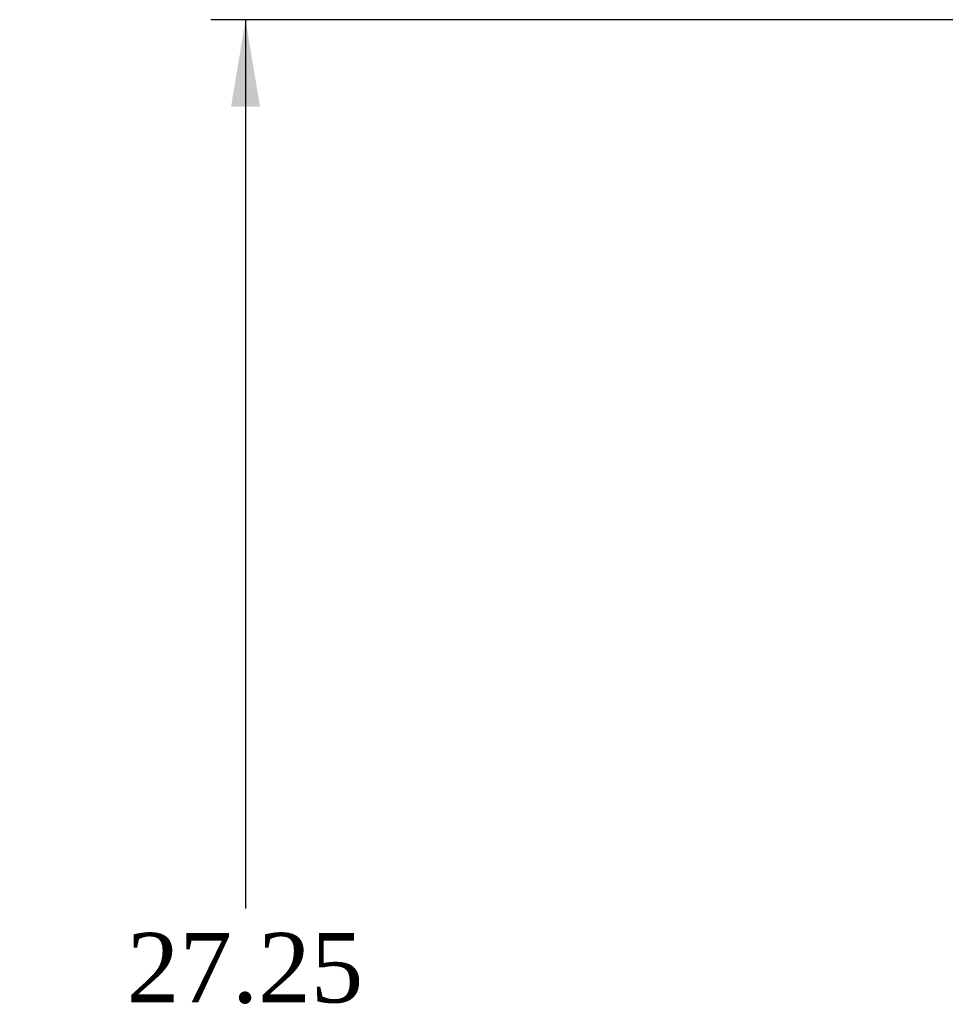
# Model space of a CAD drawing. Header units: inches. Extents: x 1 to 240, y -1 to 159.
# Tile 63 of 103: x 102 to 116, y 83 to 97. Entities that reach past the tile are written whole.
import ezdxf
from ezdxf.enums import TextEntityAlignment as Align

# ---------------------------------------------------------------- set-up
doc = ezdxf.new("R2010")
doc.units = ezdxf.units.IN
doc.header["$MEASUREMENT"] = 0
doc.layers.add('Default', color=7, linetype='Continuous')
doc.styles.add('SEACAD_Times_New_Roman', font='times.ttf')
doc.dimstyles.new('HAMMOND_(STH_-_240x160)', dxfattribs={"dimtxt": 1, "dimasz": 1.25, "dimexe": 0.5, "dimexo": 0.5, "dimgap": 0.25, "dimtad": 0, "dimtih": 1, "dimtoh": 1, "dimzin": 0, "dimdsep": 46, "dimtxsty": 'SEACAD_Times_New_Roman', "dimblk1": '_SE_FILLED', "dimblk2": '_SE_FILLED', "dimsah": 1, "dimcen": 0.5, "dimadec": 0, "dimazin": 0, "dimtfac": 0.8, "dimtofl": 0, "dimtmove": 0, "dimatfit": 3, "dimfxl": 1, "dimtolj": 1, "dimtzin": 0, "dimarcsym": 0})

# ---------------------------------------------------------------- blocks, each defined once
blk = doc.blocks.new('DMBLK2870')
at = {"layer": 'Default', "linetype": 'Continuous'}
for points in [[(105.278, 95.413), (105.694, 95.413), (105.486, 96.663)], [(105.278, 70.663), (105.486, 69.413), (105.694, 70.663)]]:
    blk.add_hatch(color=7, dxfattribs=at).paths.add_polyline_path(points)
at = {"layer": 'Default', "color": 7, "linetype": 'Continuous'}
for p, q in [((115.653, 96.663), (104.986, 96.663)), ((105.486, 96.663), (105.486, 83.888)), ((105.486, 79.188), (105.486, 69.413)), ((115.653, 69.413), (104.986, 69.413))]:
    blk.add_line(p, q, dxfattribs=at)
at = {"layer": 'Default', "color": 7, "linetype": 'Continuous', "style": 'SEACAD_Times_New_Roman'}
for s, p in [('27.25', (103.78, 83.538)), ('DOOR', (103.389, 82.038)), ('OPENING', (102.24, 80.538))]:
    blk.add_text(s, height=1, dxfattribs=at).set_placement(p, align=Align.TOP_LEFT)
blk = doc.blocks.new('_SE_FILLED')
at = {"color": 0}
blk.add_line((0, 0), (-1, 0), dxfattribs=at)
blk.add_solid([(0, 0), (-1, -0.1665), (-1, 0.1665), (0, 0)], dxfattribs=at)

msp = doc.modelspace()

# ---------------------------------------------------------------- dimensions: what is measured, and where the dimension line sits
at = {"layer": 'Default', "color": 7, "linetype": 'Continuous'}
dim = msp.add_linear_dim(base=(105.486, 96.663), p1=(116.153, 96.663), p2=(116.153, 69.413), angle=270, text='\\A1;<>\\PDOOR\\XOPENING', dimstyle='HAMMOND_(STH_-_240x160)', dxfattribs=at)
dim.commit()
dim.dimension.update_dxf_attribs({"geometry": 'DMBLK2870', "text_midpoint": (105.486, 83.038), "dimtype": 161})

doc.saveas('drawing.dxf')
